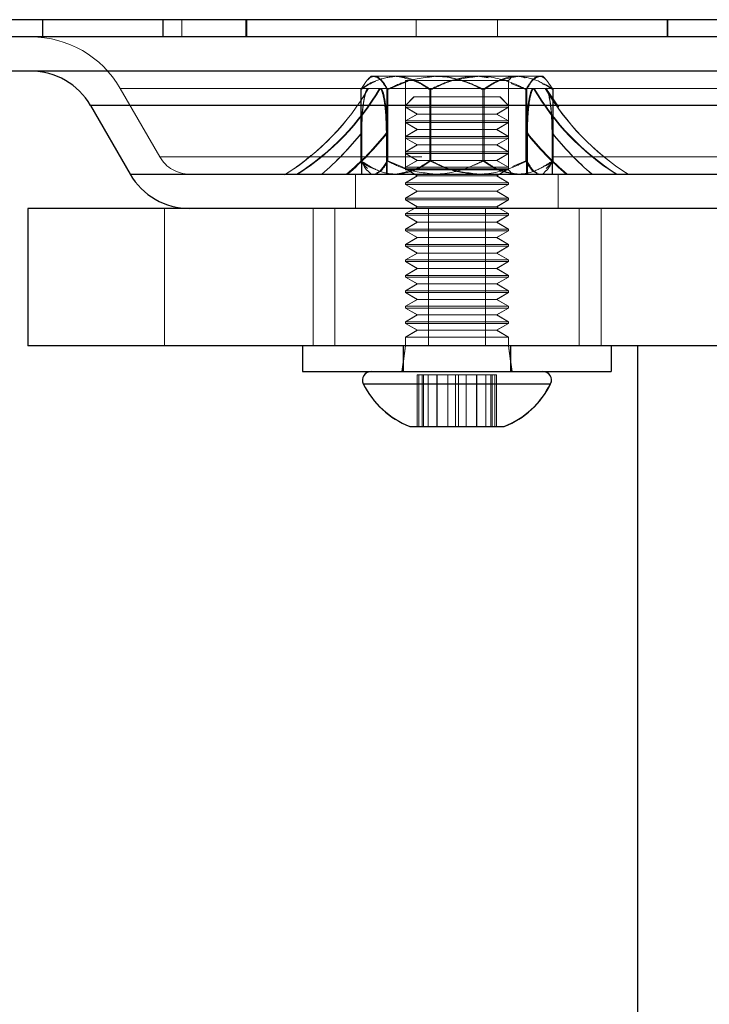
# Model space of a CAD drawing. Header units: millimetres. Extents: x 7 to 417, y 5 to 291.
# Tile 64 of 82: x 298.67 to 302.02, y 266.2 to 270.98. Entities that reach past the tile are written whole.
import ezdxf

# ---------------------------------------------------------------- set-up
doc = ezdxf.new("R2010")
doc.units = ezdxf.units.MM
doc.linetypes.add('HIDDEN', pattern=[1.905, 1.27, -0.635])
doc.styles.add('SLDTEXTSTYLE2', font='TXT', dxfattribs={"width": 0.605})
doc.dimstyles.new('SLDDIMSTYLE2', dxfattribs={"dimtxt": 2.568319, "dimasz": 3, "dimexe": 0, "dimexo": 0.0625, "dimgap": 0.64208, "dimtad": 1, "dimlfac": 12, "dimrnd": 1e-09, "dimzin": 12, "dimdsep": 46, "dimtxsty": 'SLDTEXTSTYLE2', "dimsah": 1, "dimcen": 0.09, "dimadec": 0, "dimazin": 3, "dimtfac": 1, "dimtofl": 0, "dimtmove": 0, "dimatfit": 3, "dimfxl": 1, "dimfrac": 2, "dimtolj": 1, "dimtzin": 12, "dimarcsym": 0})

# ---------------------------------------------------------------- blocks, each defined once
blk = doc.blocks.new('_D_13')
at = {"color": 7, "linetype": 'Continuous', "lineweight": 0}
for p, q in [((274.3578, 270.9764), (274.3578, 261.143)), ((298.559, 261.143), (273.3578, 261.143))]:
    blk.add_line(p, q, dxfattribs=at)
at = {"color": 7, "linetype": 'Continuous', "lineweight": 18}
for points in [[(274.3578, 270.9764), (273.6078, 267.9764), (275.1078, 267.9764)], [(274.3578, 261.143), (275.1078, 264.143), (273.6078, 264.143)]]:
    blk.add_solid(points, dxfattribs=at)
at = {"color": 7, "linetype": 'Continuous', "lineweight": 18, "insert": (270.9472, 263.1199), "char_height": 2.64583, "attachment_point": 1, "rotation": 90, "style": 'SLDTEXTSTYLE2'}
blk.add_mtext('118', dxfattribs=at)

msp = doc.modelspace()

# ---------------------------------------------------------------- linework, layer by layer
at = {"color": 7, "linetype": 'Continuous', "lineweight": 25}
for p, q in [((298.77824, 270.97636), (298.77824, 270.89303)), ((299.3638, 270.97636), (299.3638, 270.89303)), ((299.76932, 270.97636), (299.76932, 270.89303)), ((307.87404, 270.89303), (293.70738, 270.89303)), ((307.87404, 270.72636), (293.70738, 270.72636)), ((299.01194, 270.55969), (299.20439, 270.22636)), ((302.56949, 270.55969), (299.01194, 270.55969)), ((299.20439, 270.22636), (301.197, 270.22636)), ((301.197, 270.22636), (302.37704, 270.22636)), ((298.70847, 270.05969), (298.70847, 269.39303)), ((302.21263, 270.05969), (298.70847, 270.05969)), ((302.21263, 269.39303), (298.70847, 269.39303)), ((300.04071, 269.39303), (300.04071, 269.26803)), ((301.5418, 269.26803), (301.5418, 269.39303)), ((301.66972, 261.14303), (301.66972, 269.39303)), ((300.04071, 269.26803), (301.53984, 269.26803)), ((301.5418, 269.26803), (301.54071, 269.26803)), ((300.33656, 269.20816), (300.39924, 269.20816)), ((300.39924, 269.20816), (301.24486, 269.20816)), ((301.24486, 269.20816), (301.24595, 269.20816)), ((300.56154, 269.00136), (300.59317, 269.00136)), ((300.59317, 269.00136), (301.01983, 269.00136)), ((301.01983, 269.00136), (301.02097, 269.00136))]:
    msp.add_line(p, q, dxfattribs=at)
at = {"color": 7, "linetype": 'HIDDEN', "lineweight": 18}
for p, q in [((299.4552, 270.97636), (299.4552, 270.89303)), ((299.76579, 270.97636), (299.76579, 270.89303)), ((300.59291, 270.97636), (300.59291, 270.89303)), ((300.98851, 270.97636), (300.98851, 270.89303)), ((301.8121, 270.97636), (301.8121, 270.89303)), ((301.81564, 270.97636), (301.81564, 270.89303)), ((300.34407, 270.66606), (300.32401, 270.6369)), ((300.35775, 270.68506), (300.35697, 270.68429)), ((300.37404, 270.70136), (300.35775, 270.68506)), ((300.49526, 270.70136), (300.37404, 270.70136)), ((300.55414, 270.67723), (300.4561, 270.6369)), ((300.47488, 270.69712), (300.49131, 270.70136)), ((300.89743, 270.70136), (300.49526, 270.70136)), ((300.54071, 270.68053), (301.04071, 270.68053)), ((300.54071, 270.68053), (300.54071, 270.24719)), ((300.68945, 270.70136), (300.66, 270.6969)), ((300.89197, 270.70136), (300.94188, 270.69381)), ((301.19288, 270.70136), (300.89743, 270.70136)), ((301.04071, 270.68053), (301.06154, 270.70136)), ((301.04071, 270.24719), (301.04071, 270.68053)), ((301.05505, 270.66581), (301.12532, 270.6369)), ((301.20738, 270.70136), (301.19288, 270.70136)), ((301.22368, 270.68506), (301.20738, 270.70136)), ((301.22445, 270.68429), (301.22368, 270.68506)), ((301.23735, 270.66606), (301.25741, 270.6369)), ((299.15627, 270.64303), (299.34872, 270.30969)), ((300.3613, 270.64303), (299.15836, 270.64303)), ((301.20932, 270.64303), (299.15867, 270.64303)), ((300.32401, 270.29082), (300.32401, 270.6369)), ((300.32563, 270.29082), (300.32563, 270.6369)), ((300.41579, 270.64303), (300.3613, 270.64303)), ((300.41579, 270.64303), (300.41866, 270.64303)), ((301.16564, 270.64303), (300.41579, 270.64303)), ((300.41579, 270.64303), (301.16564, 270.64303)), ((300.41579, 270.64303), (301.16564, 270.64303)), ((300.45146, 270.29082), (300.45146, 270.6369)), ((300.4561, 270.29082), (300.4561, 270.6369)), ((300.65862, 270.29082), (300.65862, 270.6369)), ((300.66489, 270.29082), (300.66489, 270.6369)), ((300.91653, 270.29082), (300.91653, 270.6369)), ((300.92281, 270.29082), (300.92281, 270.6369)), ((301.12532, 270.29082), (301.12532, 270.6369)), ((301.12997, 270.29082), (301.12997, 270.6369)), ((301.16277, 270.64303), (301.16564, 270.64303)), ((301.22012, 270.64303), (301.16564, 270.64303)), ((301.20932, 270.64303), (302.42276, 270.64303)), ((301.96515, 270.64303), (301.22012, 270.64303)), ((301.22012, 270.64303), (302.42307, 270.64303)), ((301.28537, 270.55079), (301.22339, 270.64423)), ((301.25579, 270.29082), (301.25579, 270.6369)), ((301.25741, 270.29082), (301.25741, 270.6369)), ((300.58238, 270.60136), (300.54071, 270.55969)), ((300.58347, 270.60136), (300.5418, 270.55969)), ((300.58238, 270.60136), (300.61113, 270.60136)), ((300.61113, 270.60136), (300.99904, 270.60136)), ((300.99901, 270.60136), (301.00013, 270.60136)), ((301.04071, 270.55969), (300.99904, 270.60136)), ((301.0418, 270.55969), (301.00013, 270.60136)), ((300.54071, 270.55969), (299.01194, 270.55969)), ((299.01194, 270.55969), (300.33514, 270.55969)), ((299.51256, 270.55969), (300.54071, 270.55969)), ((300.33514, 270.55969), (300.54071, 270.55969)), ((300.54071, 270.55969), (300.57521, 270.55969)), ((300.54071, 270.55969), (300.54071, 270.55136)), ((301.04064, 270.55136), (300.54071, 270.55136)), ((300.54071, 270.55136), (300.59845, 270.51803)), ((300.5418, 270.55969), (300.5418, 270.55136)), ((300.5418, 270.55136), (300.59954, 270.51803)), ((300.57521, 270.55969), (301.04064, 270.55969)), ((300.98298, 270.51803), (301.04071, 270.55136)), ((300.98407, 270.51803), (301.0418, 270.55136)), ((301.04071, 270.55969), (301.0418, 270.55969)), ((301.04071, 270.55136), (301.04071, 270.55969)), ((301.04071, 270.55969), (302.56587, 270.55969)), ((301.04071, 270.55969), (302.56949, 270.55969)), ((301.0418, 270.55136), (301.04071, 270.55136)), ((301.0418, 270.55136), (301.0418, 270.55969)), ((300.59845, 270.51803), (300.54071, 270.48469)), ((301.04064, 270.48469), (300.54071, 270.48469)), ((300.54071, 270.48469), (300.54071, 270.47636)), ((301.04064, 270.47636), (300.54071, 270.47636)), ((300.54071, 270.47636), (300.59845, 270.44303)), ((300.59954, 270.51803), (300.5418, 270.48469)), ((300.5418, 270.48469), (300.5418, 270.47636)), ((300.5418, 270.47636), (300.59954, 270.44303)), ((300.98298, 270.51803), (300.59845, 270.51803)), ((300.98407, 270.51803), (300.98298, 270.51803)), ((301.04071, 270.48469), (300.98298, 270.51803)), ((300.98298, 270.44303), (301.04071, 270.47636)), ((301.0418, 270.48469), (300.98407, 270.51803)), ((300.98407, 270.44303), (301.0418, 270.47636)), ((301.0418, 270.48469), (301.04071, 270.48469)), ((301.04071, 270.47636), (301.04071, 270.48469)), ((301.0418, 270.47636), (301.04071, 270.47636)), ((301.0418, 270.47636), (301.0418, 270.48469)), ((300.32714, 270.4268), (300.32714, 270.28522)), ((300.32861, 270.4268), (300.32861, 270.28522)), ((300.44848, 270.4268), (300.44848, 270.28522)), ((300.45297, 270.4268), (300.45297, 270.28522)), ((300.59845, 270.44303), (300.54071, 270.40969)), ((300.59954, 270.44303), (300.5418, 270.40969)), ((300.98298, 270.44303), (300.59845, 270.44303)), ((300.98407, 270.44303), (300.98298, 270.44303)), ((301.04071, 270.40969), (300.98298, 270.44303)), ((301.0418, 270.40969), (300.98407, 270.44303)), ((301.12845, 270.28522), (301.12845, 270.4268)), ((301.13295, 270.28522), (301.13295, 270.4268)), ((301.25281, 270.28522), (301.25281, 270.4268)), ((301.25428, 270.28522), (301.25428, 270.4268)), ((301.04064, 270.40969), (300.54071, 270.40969)), ((300.54071, 270.40969), (300.54071, 270.40136)), ((301.04064, 270.40136), (300.54071, 270.40136)), ((300.54071, 270.40136), (300.59845, 270.36803)), ((300.5418, 270.40969), (300.5418, 270.40136)), ((300.5418, 270.40136), (300.59954, 270.36803)), ((300.98298, 270.36803), (301.04071, 270.40136)), ((300.98407, 270.36803), (301.0418, 270.40136)), ((301.0418, 270.40969), (301.04071, 270.40969)), ((301.04071, 270.40136), (301.04071, 270.40969)), ((301.0418, 270.40136), (301.04071, 270.40136)), ((301.0418, 270.40136), (301.0418, 270.40969)), ((300.59845, 270.36803), (300.54071, 270.33469)), ((301.04064, 270.33469), (300.54071, 270.33469)), ((300.54071, 270.33469), (300.54071, 270.32636)), ((300.59954, 270.36803), (300.5418, 270.33469)), ((300.5418, 270.33469), (300.5418, 270.32636)), ((300.98298, 270.36803), (300.59845, 270.36803)), ((300.98407, 270.36803), (300.98298, 270.36803)), ((301.04071, 270.33469), (300.98298, 270.36803)), ((301.0418, 270.33469), (300.98407, 270.36803)), ((301.0418, 270.33469), (301.04071, 270.33469)), ((301.04071, 270.32636), (301.04071, 270.33469)), ((301.0418, 270.32636), (301.0418, 270.33469)), ((299.34923, 270.30969), (302.23219, 270.30969)), ((299.35091, 270.30969), (302.23051, 270.30969)), ((300.32401, 270.29082), (300.32714, 270.28522)), ((300.32861, 270.28522), (300.32563, 270.29082)), ((300.32714, 270.28522), (300.35742, 270.2532)), ((300.32714, 270.28522), (300.32714, 270.22636)), ((300.32861, 270.28522), (300.32861, 270.22636)), ((300.45146, 270.29082), (300.44848, 270.28522)), ((300.44848, 270.28522), (300.44848, 270.22636)), ((300.45297, 270.28522), (300.4561, 270.29082)), ((300.45297, 270.28522), (300.45297, 270.22636)), ((300.4561, 270.29082), (300.54774, 270.25174)), ((301.04064, 270.32636), (300.54071, 270.32636)), ((300.54071, 270.32636), (300.59845, 270.29303)), ((300.59845, 270.29303), (300.54071, 270.25969)), ((300.5418, 270.32636), (300.59954, 270.29303)), ((300.59954, 270.29303), (300.5418, 270.25969)), ((300.98298, 270.29303), (300.59845, 270.29303)), ((300.87772, 270.27227), (300.92281, 270.29082)), ((300.98298, 270.29303), (301.04071, 270.32636)), ((300.98407, 270.29303), (300.98298, 270.29303)), ((301.04071, 270.25969), (300.98298, 270.29303)), ((300.98407, 270.29303), (301.0418, 270.32636)), ((301.0418, 270.25969), (300.98407, 270.29303)), ((301.0418, 270.32636), (301.04071, 270.32636)), ((301.12532, 270.29082), (301.06094, 270.26337)), ((301.12845, 270.28522), (301.12532, 270.29082)), ((301.12845, 270.22636), (301.12845, 270.28522)), ((301.12997, 270.29082), (301.13295, 270.28522)), ((301.13295, 270.22636), (301.13295, 270.28522)), ((301.25428, 270.28522), (301.22401, 270.2532)), ((301.25281, 270.28522), (301.25579, 270.29082)), ((301.25281, 270.22636), (301.25281, 270.28522)), ((301.25741, 270.29082), (301.25428, 270.28522)), ((301.25428, 270.22636), (301.25428, 270.28522)), ((300.35231, 270.24809), (300.35823, 270.24218)), ((300.35823, 270.24218), (300.37404, 270.22636)), ((301.04064, 270.25969), (300.54071, 270.25969)), ((300.54071, 270.25969), (300.54071, 270.25136)), ((301.04064, 270.25136), (300.54071, 270.25136)), ((300.54071, 270.25136), (300.59845, 270.21803)), ((301.04071, 270.24719), (300.54071, 270.24719)), ((300.5418, 270.25969), (300.5418, 270.25136)), ((300.5418, 270.25136), (300.59954, 270.21803)), ((300.98298, 270.21803), (301.04071, 270.25136)), ((300.98407, 270.21803), (301.0418, 270.25136)), ((301.0418, 270.25969), (301.04071, 270.25969)), ((301.0418, 270.25136), (301.04071, 270.25136)), ((301.06154, 270.22636), (301.04071, 270.24719)), ((301.20738, 270.22636), (301.2232, 270.24218)), ((301.2232, 270.24218), (301.22911, 270.24809)), ((299.49306, 270.22636), (299.20439, 270.22636)), ((299.49306, 270.22636), (299.20641, 270.22636)), ((302.08836, 270.22636), (299.49306, 270.22636)), ((300.29904, 270.22636), (300.29904, 270.05969)), ((300.59845, 270.21803), (300.54071, 270.18469)), ((300.59954, 270.21803), (300.5418, 270.18469)), ((300.98298, 270.21803), (300.59845, 270.21803)), ((300.91478, 270.22721), (300.89197, 270.22636)), ((300.98407, 270.21803), (300.98298, 270.21803)), ((301.04071, 270.18469), (300.98298, 270.21803)), ((301.0418, 270.18469), (300.98407, 270.21803)), ((301.28238, 270.05969), (301.28238, 270.22636)), ((301.04064, 270.18469), (300.54071, 270.18469)), ((300.54071, 270.18469), (300.54071, 270.17636)), ((301.04064, 270.17636), (300.54071, 270.17636)), ((300.54071, 270.17636), (300.59845, 270.14303)), ((300.59845, 270.14303), (300.54071, 270.10969)), ((300.5418, 270.18469), (300.5418, 270.17636)), ((300.5418, 270.17636), (300.59954, 270.14303)), ((300.59954, 270.14303), (300.5418, 270.10969)), ((300.98298, 270.14303), (300.59845, 270.14303)), ((300.98298, 270.14303), (301.04071, 270.17636)), ((300.98407, 270.14303), (300.98298, 270.14303)), ((301.04071, 270.10969), (300.98298, 270.14303)), ((300.98407, 270.14303), (301.0418, 270.17636)), ((301.0418, 270.10969), (300.98407, 270.14303)), ((301.0418, 270.18469), (301.04071, 270.18469)), ((301.04071, 270.17636), (301.04071, 270.18469)), ((301.0418, 270.17636), (301.04071, 270.17636)), ((301.0418, 270.17636), (301.0418, 270.18469)), ((301.04064, 270.10969), (300.54071, 270.10969)), ((300.54071, 270.10969), (300.54071, 270.10136)), ((301.04064, 270.10136), (300.54071, 270.10136)), ((300.54071, 270.10136), (300.59845, 270.06803)), ((300.5418, 270.10969), (300.5418, 270.10136)), ((300.5418, 270.10136), (300.59954, 270.06803)), ((300.98298, 270.06803), (301.04071, 270.10136)), ((300.98407, 270.06803), (301.0418, 270.10136)), ((301.0418, 270.10969), (301.04071, 270.10969)), ((301.04071, 270.10136), (301.04071, 270.10969)), ((301.0418, 270.10136), (301.04071, 270.10136)), ((301.0418, 270.10136), (301.0418, 270.10969)), ((299.37097, 270.05969), (299.37097, 269.39303)), ((300.09279, 270.05969), (300.09279, 269.39303)), ((300.19879, 269.39303), (300.19879, 270.05969)), ((300.59845, 270.06803), (300.54071, 270.03469)), ((300.59954, 270.06803), (300.5418, 270.03469)), ((300.98298, 270.06803), (300.59845, 270.06803)), ((300.65346, 270.05969), (300.65346, 269.39303)), ((300.93014, 270.05969), (300.93014, 269.39303)), ((300.98407, 270.06803), (300.98298, 270.06803)), ((301.04071, 270.03469), (300.98298, 270.06803)), ((301.0418, 270.03469), (300.98407, 270.06803)), ((301.38481, 269.39303), (301.38481, 270.05969)), ((301.49081, 269.39303), (301.49081, 270.05969)), ((301.04064, 270.03469), (300.54071, 270.03469)), ((300.54071, 270.03469), (300.54071, 270.02636)), ((301.04064, 270.02636), (300.54071, 270.02636)), ((300.54071, 270.02636), (300.59845, 269.99303)), ((300.5418, 270.03469), (300.5418, 270.02636)), ((300.5418, 270.02636), (300.59954, 269.99303)), ((300.98298, 269.99303), (301.04071, 270.02636)), ((300.98407, 269.99303), (301.0418, 270.02636)), ((301.0418, 270.03469), (301.04071, 270.03469)), ((301.04071, 270.02636), (301.04071, 270.03469)), ((301.0418, 270.02636), (301.04071, 270.02636)), ((301.0418, 270.02636), (301.0418, 270.03469)), ((300.59845, 269.99303), (300.54071, 269.95969)), ((301.04064, 269.95969), (300.54071, 269.95969)), ((300.54071, 269.95969), (300.54071, 269.95136)), ((301.04064, 269.95136), (300.54071, 269.95136)), ((300.54071, 269.95136), (300.59845, 269.91803)), ((300.59954, 269.99303), (300.5418, 269.95969)), ((300.5418, 269.95969), (300.5418, 269.95136)), ((300.5418, 269.95136), (300.59954, 269.91803)), ((300.98298, 269.99303), (300.59845, 269.99303)), ((300.98407, 269.99303), (300.98298, 269.99303)), ((301.04071, 269.95969), (300.98298, 269.99303)), ((300.98298, 269.91803), (301.04071, 269.95136)), ((301.0418, 269.95969), (300.98407, 269.99303)), ((300.98407, 269.91803), (301.0418, 269.95136)), ((301.0418, 269.95969), (301.04071, 269.95969)), ((301.04071, 269.95136), (301.04071, 269.95969)), ((301.0418, 269.95136), (301.04071, 269.95136)), ((301.0418, 269.95136), (301.0418, 269.95969)), ((300.59845, 269.91803), (300.54071, 269.88469)), ((300.59954, 269.91803), (300.5418, 269.88469)), ((300.98298, 269.91803), (300.59845, 269.91803)), ((300.98407, 269.91803), (300.98298, 269.91803)), ((301.04071, 269.88469), (300.98298, 269.91803)), ((301.0418, 269.88469), (300.98407, 269.91803)), ((301.04064, 269.88469), (300.54071, 269.88469)), ((300.54071, 269.88469), (300.54071, 269.87636)), ((301.04064, 269.87636), (300.54071, 269.87636)), ((300.54071, 269.87636), (300.59845, 269.84303)), ((300.5418, 269.88469), (300.5418, 269.87636)), ((300.5418, 269.87636), (300.59954, 269.84303)), ((300.98298, 269.84303), (301.04071, 269.87636)), ((300.98407, 269.84303), (301.0418, 269.87636)), ((301.0418, 269.88469), (301.04071, 269.88469)), ((301.04071, 269.87636), (301.04071, 269.88469)), ((301.0418, 269.87636), (301.04071, 269.87636)), ((301.0418, 269.87636), (301.0418, 269.88469)), ((300.59845, 269.84303), (300.54071, 269.80969)), ((301.04064, 269.80969), (300.54071, 269.80969)), ((300.54071, 269.80969), (300.54071, 269.80136)), ((300.59954, 269.84303), (300.5418, 269.80969)), ((300.5418, 269.80969), (300.5418, 269.80136)), ((300.98298, 269.84303), (300.59845, 269.84303)), ((300.98407, 269.84303), (300.98298, 269.84303)), ((301.04071, 269.80969), (300.98298, 269.84303)), ((301.0418, 269.80969), (300.98407, 269.84303)), ((301.0418, 269.80969), (301.04071, 269.80969)), ((301.04071, 269.80136), (301.04071, 269.80969)), ((301.0418, 269.80136), (301.0418, 269.80969)), ((301.04064, 269.80136), (300.54071, 269.80136)), ((300.54071, 269.80136), (300.59845, 269.76803)), ((300.59845, 269.76803), (300.54071, 269.73469)), ((300.5418, 269.80136), (300.59954, 269.76803)), ((300.59954, 269.76803), (300.5418, 269.73469)), ((300.98298, 269.76803), (300.59845, 269.76803)), ((300.98298, 269.76803), (301.04071, 269.80136)), ((300.98407, 269.76803), (300.98298, 269.76803)), ((301.04071, 269.73469), (300.98298, 269.76803)), ((300.98407, 269.76803), (301.0418, 269.80136)), ((301.0418, 269.73469), (300.98407, 269.76803)), ((301.0418, 269.80136), (301.04071, 269.80136)), ((301.04064, 269.73469), (300.54071, 269.73469)), ((300.54071, 269.73469), (300.54071, 269.72636)), ((301.04064, 269.72636), (300.54071, 269.72636)), ((300.54071, 269.72636), (300.59845, 269.69303)), ((300.5418, 269.73469), (300.5418, 269.72636)), ((300.5418, 269.72636), (300.59954, 269.69303)), ((300.98298, 269.69303), (301.04071, 269.72636)), ((300.98407, 269.69303), (301.0418, 269.72636)), ((301.0418, 269.73469), (301.04071, 269.73469)), ((301.04071, 269.72636), (301.04071, 269.73469)), ((301.0418, 269.72636), (301.04071, 269.72636)), ((301.0418, 269.72636), (301.0418, 269.73469)), ((300.59845, 269.69303), (300.54071, 269.65969)), ((301.04064, 269.65969), (300.54071, 269.65969)), ((300.54071, 269.65969), (300.54071, 269.65136)), ((300.59954, 269.69303), (300.5418, 269.65969)), ((300.5418, 269.65969), (300.5418, 269.65136)), ((300.98298, 269.69303), (300.59845, 269.69303)), ((300.98407, 269.69303), (300.98298, 269.69303)), ((301.04071, 269.65969), (300.98298, 269.69303)), ((301.0418, 269.65969), (300.98407, 269.69303)), ((301.0418, 269.65969), (301.04071, 269.65969)), ((301.04071, 269.65136), (301.04071, 269.65969)), ((301.0418, 269.65136), (301.0418, 269.65969)), ((301.04064, 269.65136), (300.54071, 269.65136)), ((300.54071, 269.65136), (300.59845, 269.61803)), ((300.59845, 269.61803), (300.54071, 269.58469)), ((300.5418, 269.65136), (300.59954, 269.61803)), ((300.59954, 269.61803), (300.5418, 269.58469)), ((300.98298, 269.61803), (300.59845, 269.61803)), ((300.98298, 269.61803), (301.04071, 269.65136)), ((300.98407, 269.61803), (300.98298, 269.61803)), ((301.04071, 269.58469), (300.98298, 269.61803)), ((300.98407, 269.61803), (301.0418, 269.65136)), ((301.0418, 269.58469), (300.98407, 269.61803)), ((301.0418, 269.65136), (301.04071, 269.65136)), ((301.04064, 269.58469), (300.54071, 269.58469)), ((300.54071, 269.58469), (300.54071, 269.57636)), ((301.04064, 269.57636), (300.54071, 269.57636)), ((300.54071, 269.57636), (300.59845, 269.54303)), ((300.5418, 269.58469), (300.5418, 269.57636)), ((300.5418, 269.57636), (300.59954, 269.54303)), ((300.98298, 269.54303), (301.04071, 269.57636)), ((300.98407, 269.54303), (301.0418, 269.57636)), ((301.0418, 269.58469), (301.04071, 269.58469)), ((301.04071, 269.57636), (301.04071, 269.58469)), ((301.0418, 269.57636), (301.04071, 269.57636)), ((301.0418, 269.57636), (301.0418, 269.58469)), ((300.59845, 269.54303), (300.54071, 269.50969)), ((300.59954, 269.54303), (300.5418, 269.50969)), ((300.98298, 269.54303), (300.59845, 269.54303)), ((300.98407, 269.54303), (300.98298, 269.54303)), ((301.04071, 269.50969), (300.98298, 269.54303)), ((301.0418, 269.50969), (300.98407, 269.54303)), ((301.04064, 269.50969), (300.54071, 269.50969)), ((300.54071, 269.50969), (300.54071, 269.50136)), ((301.04064, 269.50136), (300.54071, 269.50136)), ((300.54071, 269.50136), (300.59845, 269.46803)), ((300.59845, 269.46803), (300.54071, 269.43469)), ((300.5418, 269.50969), (300.5418, 269.50136)), ((300.5418, 269.50136), (300.59954, 269.46803)), ((300.59954, 269.46803), (300.5418, 269.43469)), ((300.98298, 269.46803), (300.59845, 269.46803)), ((300.98298, 269.46803), (301.04071, 269.50136)), ((300.98407, 269.46803), (300.98298, 269.46803)), ((301.04071, 269.43469), (300.98298, 269.46803)), ((300.98407, 269.46803), (301.0418, 269.50136)), ((301.0418, 269.43469), (300.98407, 269.46803)), ((301.0418, 269.50969), (301.04071, 269.50969)), ((301.04071, 269.50136), (301.04071, 269.50969)), ((301.0418, 269.50136), (301.04071, 269.50136)), ((301.0418, 269.50136), (301.0418, 269.50969)), ((301.04064, 269.43469), (300.54071, 269.43469)), ((300.54071, 269.43469), (300.54071, 269.39303)), ((300.5418, 269.43469), (300.5418, 269.39303)), ((301.0418, 269.43469), (301.04071, 269.43469)), ((301.04071, 269.39303), (301.04071, 269.43469)), ((301.0418, 269.39303), (301.0418, 269.43469)), ((300.0418, 269.39303), (300.0418, 269.26803)), ((300.54071, 269.39303), (300.52404, 269.26803)), ((300.5418, 269.39303), (300.52513, 269.26803)), ((300.53029, 269.39303), (300.53029, 269.26803)), ((300.53138, 269.39303), (300.53138, 269.26803)), ((301.05738, 269.26803), (301.04071, 269.39303)), ((301.05847, 269.26803), (301.0418, 269.39303)), ((301.05113, 269.26803), (301.05113, 269.39303)), ((301.05222, 269.26803), (301.05222, 269.39303)), ((301.54071, 269.26803), (301.54071, 269.39303)), ((300.6276, 269.25136), (300.59827, 269.25136)), ((300.59827, 269.25136), (300.59827, 269.00136)), ((300.60627, 269.25136), (300.60627, 269.00136)), ((300.62168, 269.25136), (300.62168, 269.00136)), ((300.62882, 269.25136), (300.6276, 269.25136)), ((300.65511, 269.25136), (300.62882, 269.25136)), ((300.62882, 269.25136), (300.62882, 269.00136)), ((300.65091, 269.25136), (300.65091, 269.00136)), ((300.69582, 269.25136), (300.65511, 269.25136)), ((300.69316, 269.25136), (300.69316, 269.00136)), ((300.78465, 269.25136), (300.69582, 269.25136)), ((300.69582, 269.25136), (300.69582, 269.00136)), ((300.74607, 269.25136), (300.74607, 269.00136)), ((300.79893, 269.25136), (300.78465, 269.25136)), ((300.78467, 269.25136), (300.78467, 269.00136)), ((300.79893, 269.25136), (300.79893, 269.00136)), ((300.81131, 269.25136), (300.79893, 269.25136)), ((300.88827, 269.25136), (300.81131, 269.25136)), ((300.83536, 269.25136), (300.83536, 269.00136)), ((300.8856, 269.25136), (300.8856, 269.00136)), ((300.88827, 269.25136), (300.88827, 269.00136)), ((300.93024, 269.25136), (300.88827, 269.25136)), ((300.96192, 269.25136), (300.93024, 269.25136)), ((300.93051, 269.25136), (300.93051, 269.00136)), ((300.95479, 269.25136), (300.95479, 269.00136)), ((300.96192, 269.25136), (300.96192, 269.00136)), ((300.98316, 269.25136), (300.96192, 269.25136)), ((300.97515, 269.25136), (300.97515, 269.00136)), ((300.98316, 269.25136), (300.98316, 269.00136)), ((301.24486, 269.20816), (300.33656, 269.20816)), ((301.24469, 269.20816), (300.33674, 269.20816)), ((300.33796, 269.20816), (301.24486, 269.20816)), ((301.24595, 269.20816), (300.33796, 269.20816))]:
    msp.add_line(p, q, dxfattribs=at)
for centre, radius, start, end in [((298.72326, 270.39303), 0.5, 30, 90), ((299.3007, 271.2643), 1.22917, 302.38975, 329.63934), ((299.30149, 271.2613), 1.22711, 302.49936, 329.74526), ((299.35518, 271.2643), 1.22917, 302.38975, 329.63934), ((299.35869, 271.2613), 1.22711, 302.49936, 329.74526), ((302.22273, 271.2613), 1.22711, 210.25474, 237.50064), ((302.22624, 271.2643), 1.22917, 210.36066, 237.61025), ((302.27993, 271.2613), 1.22711, 210.25474, 237.50064), ((302.28072, 271.2643), 1.22917, 210.36066, 237.61025), ((299.26293, 271.25722), 1.34986, 310.21031, 322.03431), ((299.26418, 271.2606), 1.35212, 310.10172, 321.92738), ((299.38404, 271.2606), 1.35212, 310.10172, 321.92738), ((299.38877, 271.25722), 1.34986, 310.21031, 322.03431), ((302.19265, 271.25722), 1.34986, 217.96569, 229.78969), ((302.19738, 271.2606), 1.35212, 218.07262, 229.89828), ((302.31724, 271.2606), 1.35212, 218.07262, 229.89828), ((302.31849, 271.25722), 1.34986, 217.96569, 229.78969), ((299.49306, 270.39303), 0.16667, 210, 270), ((300.37513, 269.22636), 0.04167, 90, 205.89862), ((301.20738, 269.22636), 0.04167, 334.10138, 90), ((300.71247, 269.39015), 0.41667, 205.89862, 248.92366)]:
    msp.add_arc(centre, radius, start, end, dxfattribs=at)
at = {"color": 7, "linetype": 'Continuous', "lineweight": 25}
for centre, radius, start, end in [((298.72326, 270.39303), 0.33333, 30, 90), ((299.49306, 270.39303), 0.33333, 210, 270), ((300.37404, 269.22636), 0.04167, 90, 205.89862), ((301.20847, 269.22636), 0.04167, 334.10138, 90), ((300.71138, 269.39015), 0.41667, 205.89862, 248.92366), ((300.87004, 269.39015), 0.41667, 291.07634, 334.10138), ((300.87113, 269.39015), 0.41667, 291.07634, 334.10138)]:
    msp.add_arc(centre, radius, start, end, dxfattribs=at)
msp.add_open_spline([(370.49907, 270.97636), (370.49151, 270.97636), (370.47637, 270.97636), (370.35187, 270.97636), (370.15295, 270.97636), (369.87212, 270.97636), (369.51355, 270.97636), (369.07655, 270.97636), (368.56338, 270.97636), (367.96735, 270.97636), (367.31387, 270.97636), (366.60691, 270.97636), (365.85845, 270.97636), (365.03634, 270.97636), (364.1401, 270.97636), (363.16428, 270.97636), (362.10639, 270.97636), (360.96658, 270.97636), (359.80396, 270.97636), (358.63086, 270.97636), (357.45857, 270.97636), (356.22043, 270.97636), (354.90976, 270.97636), (353.52194, 270.97636), (352.15857, 270.97636), (350.83338, 270.97636), (349.56361, 270.97636), (348.23505, 270.97636), (346.85153, 270.97636), (345.41453, 270.97636), (344.03325, 270.97636), (342.72913, 270.97636), (341.50306, 270.97636), (340.24308, 270.97636), (338.9376, 270.97636), (337.68692, 270.97636), (336.5011, 270.97636), (335.38654, 270.97636), (334.24968, 270.97636), (333.09039, 270.97636), (331.85201, 270.97636), (330.53414, 270.97636), (329.12624, 270.97636), (327.693, 270.97636), (326.23465, 270.97636), (324.75347, 270.97636), (323.25894, 270.97636), (321.74724, 270.97636), (320.22236, 270.97636), (318.68519, 270.97636), (317.14258, 270.97636), (315.60056, 270.97636), (314.06557, 270.97636), (312.54367, 270.97636), (311.0357, 270.97636), (309.54537, 270.97636), (308.06845, 270.97636), (306.61365, 270.97636), (305.18245, 270.97636), (303.7751, 270.97636), (302.3494, 270.97636), (300.90037, 270.97636), (299.44416, 270.97636), (298.01884, 270.97636), (296.63509, 270.97636), (295.38669, 270.97636), (294.26324, 270.97636), (293.26237, 270.97636), (292.28659, 270.97636), (291.33546, 270.97636), (290.15674, 270.97636), (288.773, 270.97636), (287.2178, 270.97636), (285.72727, 270.97636), (284.30001, 270.97636), (282.93658, 270.97636), (281.63523, 270.97636), (280.35343, 270.97636), (279.09548, 270.97636), (277.865, 270.97636), (276.69842, 270.97636), (275.59158, 270.97636), (274.47973, 270.97636), (273.37628, 270.97636), (272.2955, 270.97636), (271.29169, 270.97636), (270.3589, 270.97636), (269.49689, 270.97636), (268.65281, 270.97636), (267.84437, 270.97636), (267.07763, 270.97636), (266.39801, 270.97636), (265.79494, 270.97636), (265.27164, 270.97636), (264.82652, 270.97636), (264.46354, 270.97636), (264.18077, 270.97636), (263.98049, 270.97636), (263.85519, 270.97636), (263.83995, 270.97636), (263.83234, 270.97636)], degree=3, knots=[0, 0, 0, 0, 0.0156123, 0.0312961, 0.0469383, 0.0625326, 0.0781435, 0.0933957, 0.1087284, 0.1239471, 0.1393077, 0.1529015, 0.1666536, 0.1803167, 0.1940062, 0.207778, 0.2215778, 0.2353677, 0.2491119, 0.2607905, 0.2724407, 0.2840614, 0.2956564, 0.3073388, 0.3190233, 0.3281658, 0.3374383, 0.3466619, 0.3558807, 0.3651098, 0.3742254, 0.381303, 0.38826, 0.3953247, 0.4023315, 0.4093964, 0.4149783, 0.4204833, 0.426077, 0.4316231, 0.4370969, 0.4434657, 0.4497434, 0.4560512, 0.4623894, 0.4686594, 0.4749631, 0.4812162, 0.4874929, 0.4938006, 0.5000966, 0.5063855, 0.5126868, 0.5189526, 0.5251901, 0.5314785, 0.5377319, 0.5440534, 0.5503541, 0.5566345, 0.5630062, 0.5699642, 0.5770421, 0.5840619, 0.5911493, 0.598205, 0.6037245, 0.6093224, 0.6147874, 0.620285, 0.6258583, 0.6357891, 0.645809, 0.655865, 0.6658896, 0.6759862, 0.6860602, 0.69609, 0.7071646, 0.7182221, 0.729256, 0.7403344, 0.7514509, 0.764543, 0.777596, 0.7905474, 0.8035163, 0.8165649, 0.829435, 0.8447767, 0.8599294, 0.8752315, 0.8904234, 0.9060356, 0.9216025, 0.9372475, 0.9529045, 0.9686101, 0.9843377, 1, 1, 1, 1], dxfattribs=at)
at = {"color": 7, "linetype": 'HIDDEN', "lineweight": 18}
for points, knots in [([(300.32401, 270.6369), (300.34334, 270.65195), (300.36639, 270.66989), (300.39194, 270.67581), (300.39607, 270.67676)], [0, 0, 0, 0, 0.8385541, 1, 1, 1, 1]), ([(300.49526, 270.70136), (300.46542, 270.69763), (300.4062, 270.69024), (300.35235, 270.65459), (300.32563, 270.6369)], [0, 0, 0, 0, 0.5039949, 1, 1, 1, 1]), ([(300.32563, 270.6369), (300.33425, 270.65196), (300.35177, 270.68259), (300.37349, 270.70003), (300.38591, 270.70113), (300.38855, 270.70136)], [0, 0, 0, 0, 0.432382, 0.8795474, 1, 1, 1, 1]), ([(300.39006, 270.70136), (300.37829, 270.69966), (300.36563, 270.69782), (300.3541, 270.68067), (300.3533, 270.67947)], [0, 0, 0, 0, 0.9299368, 1, 1, 1, 1]), ([(300.38855, 270.70136), (300.39961, 270.69763), (300.42158, 270.69024), (300.44155, 270.65459), (300.45146, 270.6369)], [0, 0, 0, 0, 0.5039949, 1, 1, 1, 1]), ([(300.4561, 270.6369), (300.44706, 270.65196), (300.42866, 270.68259), (300.40586, 270.70003), (300.39282, 270.70113), (300.39006, 270.70136)], [0, 0, 0, 0, 0.432382, 0.8795474, 1, 1, 1, 1]), ([(300.45146, 270.6369), (300.47878, 270.65038), (300.55205, 270.68654), (300.63314, 270.69565), (300.684, 270.70136)], [0, 0, 0, 0, 0.3728622, 1, 1, 1, 1]), ([(300.66489, 270.6369), (300.64166, 270.65196), (300.59442, 270.68259), (300.53584, 270.70003), (300.50236, 270.70113), (300.49526, 270.70136)], [0, 0, 0, 0, 0.432382, 0.8795474, 1, 1, 1, 1]), ([(300.50239, 270.70099), (300.54474, 270.69125), (300.59896, 270.67878), (300.6479, 270.64442), (300.65862, 270.6369)], [0, 0, 0, 0, 0.7811209, 1, 1, 1, 1]), ([(300.65862, 270.6369), (300.69057, 270.65196), (300.75556, 270.68259), (300.83614, 270.70003), (300.88219, 270.70113), (300.89197, 270.70136)], [0, 0, 0, 0, 0.432382, 0.8795474, 1, 1, 1, 1]), ([(300.89743, 270.70136), (300.84657, 270.69565), (300.76548, 270.68654), (300.69221, 270.65038), (300.66489, 270.6369)], [0, 0, 0, 0, 0.6271378, 1, 1, 1, 1]), ([(300.684, 270.70136), (300.68903, 270.7013), (300.75315, 270.7005), (300.83352, 270.678), (300.90164, 270.64427), (300.91653, 270.6369)], [0, 0, 0, 0, 0.06240818, 0.79505652, 1, 1, 1, 1]), ([(300.92281, 270.6369), (300.89086, 270.65196), (300.82586, 270.68259), (300.74528, 270.70003), (300.69923, 270.70113), (300.68945, 270.70136)], [0, 0, 0, 0, 0.432382, 0.8795474, 1, 1, 1, 1]), ([(301.12997, 270.6369), (301.11507, 270.64427), (301.04695, 270.678), (300.96658, 270.7005), (300.90246, 270.7013), (300.89743, 270.70136)], [0, 0, 0, 0, 0.2049435, 0.9375918, 1, 1, 1, 1]), ([(300.91653, 270.6369), (300.93976, 270.65196), (300.98701, 270.68259), (301.04558, 270.70003), (301.07906, 270.70113), (301.08616, 270.70136)], [0, 0, 0, 0, 0.432382, 0.8795474, 1, 1, 1, 1]), ([(301.09011, 270.70136), (301.05352, 270.69565), (300.99518, 270.68654), (300.94246, 270.65038), (300.92281, 270.6369)], [0, 0, 0, 0, 0.6271378, 1, 1, 1, 1]), ([(301.08616, 270.70136), (301.11601, 270.69763), (301.17522, 270.69024), (301.22908, 270.65459), (301.25579, 270.6369)], [0, 0, 0, 0, 0.5039949, 1, 1, 1, 1]), ([(301.12155, 270.69399), (301.11476, 270.69707), (301.10447, 270.70172), (301.09375, 270.70145), (301.09011, 270.70136)], [0, 0, 0, 0, 0.6607487, 1, 1, 1, 1]), ([(301.12532, 270.6369), (301.13436, 270.65196), (301.15276, 270.68259), (301.17556, 270.70003), (301.1886, 270.70113), (301.19137, 270.70136)], [0, 0, 0, 0, 0.432382, 0.8795474, 1, 1, 1, 1]), ([(301.19288, 270.70136), (301.18181, 270.69763), (301.15985, 270.69024), (301.13987, 270.65459), (301.12997, 270.6369)], [0, 0, 0, 0, 0.5039949, 1, 1, 1, 1]), ([(301.19137, 270.70136), (301.20314, 270.69966), (301.21579, 270.69782), (301.22732, 270.68067), (301.22813, 270.67947)], [0, 0, 0, 0, 0.9299368, 1, 1, 1, 1]), ([(301.25579, 270.6369), (301.24718, 270.65196), (301.22965, 270.68259), (301.20793, 270.70003), (301.19551, 270.70113), (301.19288, 270.70136)], [0, 0, 0, 0, 0.432382, 0.8795474, 1, 1, 1, 1]), ([(301.25741, 270.6369), (301.24687, 270.64511), (301.23071, 270.6577), (301.21278, 270.66294), (301.20656, 270.66476)], [0, 0, 0, 0, 0.652681, 1, 1, 1, 1]), ([(300.32714, 270.4268), (300.32808, 270.46354), (300.32958, 270.52169), (300.33844, 270.58736), (300.3465, 270.62152), (300.35407, 270.63973), (300.35907, 270.64196), (300.36146, 270.64303)], [0, 0, 0, 0, 0.406204, 0.6429701, 0.7986017, 0.9037985, 1, 1, 1, 1]), ([(300.3613, 270.64303), (300.35925, 270.64216), (300.35464, 270.64021), (300.34715, 270.62225), (300.33832, 270.58254), (300.33049, 270.51467), (300.32927, 270.45736), (300.32861, 270.4268)], [0, 0, 0, 0, 0.08690798, 0.19497532, 0.3643972, 0.66116489, 1, 1, 1, 1]), ([(300.44848, 270.4268), (300.44758, 270.46354), (300.44615, 270.52169), (300.43771, 270.58736), (300.43004, 270.62152), (300.42282, 270.63973), (300.41806, 270.64196), (300.41579, 270.64303)], [0, 0, 0, 0, 0.40620402, 0.6429701, 0.79860172, 0.9037985, 1, 1, 1, 1]), ([(300.41866, 270.64303), (300.42081, 270.64216), (300.42565, 270.64021), (300.43351, 270.62225), (300.44278, 270.58254), (300.45101, 270.51467), (300.45229, 270.45736), (300.45297, 270.4268)], [0, 0, 0, 0, 0.086908, 0.1949753, 0.3643972, 0.6611649, 1, 1, 1, 1]), ([(301.16277, 270.64303), (301.16061, 270.64216), (301.15577, 270.64021), (301.14791, 270.62225), (301.13864, 270.58254), (301.13042, 270.51467), (301.12913, 270.45736), (301.12845, 270.4268)], [0, 0, 0, 0, 0.08690798, 0.19497532, 0.3643972, 0.66116489, 1, 1, 1, 1]), ([(301.13295, 270.4268), (301.13384, 270.46354), (301.13527, 270.52169), (301.14371, 270.58736), (301.15138, 270.62152), (301.1586, 270.63973), (301.16336, 270.64196), (301.16564, 270.64303)], [0, 0, 0, 0, 0.40620402, 0.6429701, 0.79860172, 0.9037985, 1, 1, 1, 1]), ([(301.25428, 270.4268), (301.25334, 270.46354), (301.25185, 270.52169), (301.24299, 270.58736), (301.23493, 270.62152), (301.22735, 270.63973), (301.22235, 270.64196), (301.21997, 270.64303)], [0, 0, 0, 0, 0.406204, 0.6429701, 0.7986017, 0.9037985, 1, 1, 1, 1]), ([(301.22012, 270.64303), (301.22217, 270.64216), (301.22678, 270.64021), (301.23427, 270.62225), (301.2431, 270.58254), (301.25093, 270.51467), (301.25216, 270.45736), (301.25281, 270.4268)], [0, 0, 0, 0, 0.086908, 0.1949753, 0.3643972, 0.6611649, 1, 1, 1, 1]), ([(300.08097, 270.3171), (300.07768, 270.31397), (300.03924, 270.27732), (299.99447, 270.24913), (299.95352, 270.22336)], [0, 0, 0, 0, 0.0855289, 1, 1, 1, 1]), ([(300.39164, 270.2521), (300.38901, 270.25273), (300.36498, 270.2585), (300.3433, 270.2756), (300.32401, 270.29082)], [0, 0, 0, 0, 0.1097734, 1, 1, 1, 1]), ([(300.32563, 270.29082), (300.34886, 270.27576), (300.3961, 270.24513), (300.45468, 270.22769), (300.48816, 270.22659), (300.49526, 270.22636)], [0, 0, 0, 0, 0.432382, 0.8795474, 1, 1, 1, 1]), ([(300.359, 270.24295), (300.35794, 270.24349), (300.34723, 270.24905), (300.33744, 270.26807), (300.32861, 270.28522)], [0, 0, 0, 0, 0.0983102, 1, 1, 1, 1]), ([(300.44848, 270.28522), (300.43144, 270.25865), (300.41192, 270.22821), (300.39119, 270.22657), (300.38855, 270.22636)], [0, 0, 0, 0, 0.8726608, 1, 1, 1, 1]), ([(300.40048, 270.23193), (300.40855, 270.23479), (300.42687, 270.24128), (300.44361, 270.26946), (300.45297, 270.28522)], [0, 0, 0, 0, 0.4406081, 1, 1, 1, 1]), ([(300.684, 270.22636), (300.63314, 270.23207), (300.55205, 270.24118), (300.47878, 270.27734), (300.45146, 270.29082)], [0, 0, 0, 0, 0.6271378, 1, 1, 1, 1]), ([(300.49526, 270.22636), (300.5251, 270.23009), (300.58432, 270.23748), (300.63818, 270.27313), (300.66489, 270.29082)], [0, 0, 0, 0, 0.5039949, 1, 1, 1, 1]), ([(300.65862, 270.29082), (300.64791, 270.28328), (300.60153, 270.25062), (300.55015, 270.23872), (300.51063, 270.22956)], [0, 0, 0, 0, 0.2308871, 1, 1, 1, 1]), ([(300.89197, 270.22636), (300.85091, 270.23009), (300.76945, 270.23748), (300.69536, 270.27313), (300.65862, 270.29082)], [0, 0, 0, 0, 0.5039949, 1, 1, 1, 1]), ([(300.66489, 270.29082), (300.69221, 270.27734), (300.76548, 270.24118), (300.84657, 270.23207), (300.89743, 270.22636)], [0, 0, 0, 0, 0.3728622, 1, 1, 1, 1]), ([(300.91653, 270.29082), (300.90164, 270.28345), (300.83352, 270.24972), (300.75315, 270.22722), (300.68903, 270.22642), (300.684, 270.22636)], [0, 0, 0, 0, 0.20494348, 0.93759182, 1, 1, 1, 1]), ([(300.89743, 270.22636), (300.90246, 270.22642), (300.96658, 270.22722), (301.04695, 270.24972), (301.11507, 270.28345), (301.12997, 270.29082)], [0, 0, 0, 0, 0.06240818, 0.79505652, 1, 1, 1, 1]), ([(301.08616, 270.22636), (301.05632, 270.23009), (300.9971, 270.23748), (300.94325, 270.27313), (300.91653, 270.29082)], [0, 0, 0, 0, 0.5039949, 1, 1, 1, 1]), ([(300.92281, 270.29082), (300.94246, 270.27734), (300.99518, 270.24118), (301.05352, 270.23207), (301.09011, 270.22636)], [0, 0, 0, 0, 0.3728622, 1, 1, 1, 1]), ([(301.25579, 270.29082), (301.23256, 270.27576), (301.18532, 270.24513), (301.12674, 270.22769), (301.09327, 270.22659), (301.08616, 270.22636)], [0, 0, 0, 0, 0.432382, 0.8795474, 1, 1, 1, 1]), ([(301.18094, 270.23193), (301.17287, 270.23479), (301.15455, 270.24128), (301.13781, 270.26946), (301.12845, 270.28522)], [0, 0, 0, 0, 0.4406081, 1, 1, 1, 1]), ([(301.13295, 270.28522), (301.14998, 270.25865), (301.1695, 270.22821), (301.19024, 270.22657), (301.19288, 270.22636)], [0, 0, 0, 0, 0.8726608, 1, 1, 1, 1]), ([(301.21074, 270.26439), (301.21555, 270.26584), (301.23203, 270.2708), (301.24689, 270.28252), (301.25741, 270.29082)], [0, 0, 0, 0, 0.2915591, 1, 1, 1, 1]), ([(301.22243, 270.24295), (301.22348, 270.24349), (301.2342, 270.24905), (301.24398, 270.26807), (301.25281, 270.28522)], [0, 0, 0, 0, 0.0983102, 1, 1, 1, 1]), ([(301.09011, 270.22636), (301.09377, 270.22597), (301.09799, 270.22553), (301.10204, 270.22701), (301.10257, 270.2272)], [0, 0, 0, 0, 0.8685339, 1, 1, 1, 1])]:
    msp.add_open_spline(points, degree=3, knots=knots, dxfattribs=at)

# ---------------------------------------------------------------- dimensions: what is measured, and where the dimension line sits
at = {"color": 7, "linetype": 'Continuous', "lineweight": 18}
dim = msp.add_linear_dim(base=(274.35784, 261.14303), p1=(263.83213, 270.97636), p2=(299.55901, 261.14303), angle=90, dimstyle='SLDDIMSTYLE2', dxfattribs=at)
dim.commit()
dim.dimension.update_dxf_attribs({"geometry": '_D_13', "text_midpoint": (274.35784, 266.05969), "dimtype": 160})

doc.saveas('drawing.dxf')
